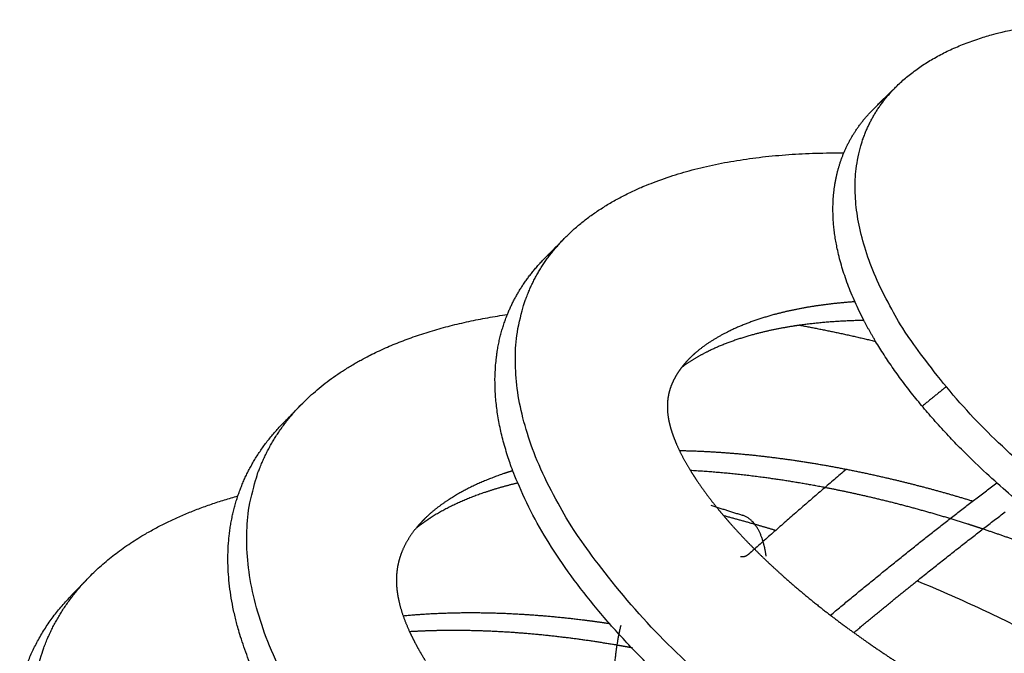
# Model space of a CAD drawing. Header units: millimetres. Extents: x 3713 to 4940, y 1895 to 2756.
# Tile 14 of 20: x 4784 to 4832, y 2322 to 2353. Entities that reach past the tile are written whole.
import ezdxf

# ---------------------------------------------------------------- set-up
doc = ezdxf.new("R2010")
doc.units = ezdxf.units.MM
doc.layers.add('MEDIDAS', color=7, linetype='Continuous', true_color=0xffffff)

msp = doc.modelspace()

# ---------------------------------------------------------------- linework, layer by layer
at = {"layer": 'MEDIDAS', "color": 192, "lineweight": -3, "true_color": 0x7d26cd}
for points, weights, degree in [([(4827.086, 2349.912), (4832.556, 2355.278), (4846.643, 2351.958)], [219.796735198, 202.010732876, 237.680982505], 2), ([(4826.013, 2348.86), (4826.548, 2349.385), (4827.086, 2349.912)], [220.59653979, 220.196637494, 219.796735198], 2), ([(4826.013, 2348.86), (4826.279, 2349.121), (4826.579, 2349.363)], [220.59653979, 219.652519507, 218.858319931], 2), ([(4824.498, 2346.652), (4825.014, 2347.88), (4826.013, 2348.86)], [230.001976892, 224.204838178, 220.59653979], 2), ([(4810.964, 2342.537), (4815.1, 2346.719), (4824.498, 2346.652)], [227.267247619, 215.08823623, 226.74276738], 2), ([(4809.979, 2341.542), (4810.471, 2342.038), (4810.964, 2342.537)], [228.069463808, 227.668355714, 227.267247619], 2), ([(4809.979, 2341.542), (4810.225, 2341.79), (4810.494, 2342.025)], [228.069463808, 227.304702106, 226.63342808], 2), ([(4808.16, 2338.804), (4808.771, 2340.32), (4809.979, 2341.542)], [238.107870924, 231.909891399, 228.069463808], 2), ([(4798.136, 2334.419), (4801.453, 2337.832), (4808.158, 2338.807)], [234.988270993, 225.444969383, 229.779574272], 2), ([(4826.04, 2337.502), (4825.734, 2338.013), (4825.471, 2338.518)], [217.53058445, 218.87393978, 220.416723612], 2), ([(4822.354, 2338.285), (4824.179, 2337.954), (4826.04, 2337.502)], [251.29003107, 255.646590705, 260.833247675], 2), ([(4839.991, 2324.78), (4830.167, 2330.619), (4826.04, 2337.502)], [214.802374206, 200.918978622, 217.53058445], 2), ([(4797.226, 2333.482), (4797.68, 2333.949), (4798.136, 2334.419)], [235.791928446, 235.390099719, 234.988270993], 2), ([(4797.226, 2333.482), (4797.453, 2333.716), (4797.7, 2333.94)], [235.791928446, 235.107629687, 234.494319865], 2), ([(4795.075, 2330.003), (4795.728, 2331.94), (4797.226, 2333.482)], [248.20985935, 240.394895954, 235.791928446], 2), ([(4787.796, 2326.003), (4790.387, 2328.692), (4795.069, 2330.001)], [242.888777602, 235.265094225, 236.049117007], 2), ([(4818.649, 2329.051), (4818.696, 2329.039), (4818.744, 2329.026)], [276.032231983, 276.183963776, 276.336270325], 2), ([(4818.744, 2329.026), (4819.452, 2328.839), (4820.161, 2328.635)], [276.336270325, 278.635177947, 281.065030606], 2), ([(4820.161, 2328.635), (4820.675, 2328.488), (4821.189, 2328.332)], [281.065030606, 282.853278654, 284.712449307], 2), ([(4831.247, 2328.393), (4831.003, 2328.474), (4830.76, 2328.554), (4830.516, 2328.631)], [276.862585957, 276.783900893, 276.704577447, 276.624619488], 3), ([(4786.949, 2325.124), (4787.372, 2325.563), (4787.796, 2326.003)], [243.693119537, 243.290948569, 242.888777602], 2), ([(4786.949, 2325.124), (4787.159, 2325.342), (4787.384, 2325.551)], [243.693119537, 243.054177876, 242.474000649], 2), ([(4828.055, 2325.879), (4840.037, 2320.932), (4847.891, 2313.4)], [271.293862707, 246.818170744, 251.239298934], 2), ([(4784.479, 2320.678), (4785.077, 2323.181), (4786.949, 2325.124)], [260.330937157, 249.546297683, 243.693119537], 2), ([(4814.194, 2322.627), (4813.954, 2322.672), (4813.714, 2322.714), (4813.474, 2322.755)], [283.483312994, 283.392918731, 283.301984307, 283.210507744], 3), ([(4814.238, 2322.619), (4814.223, 2322.622), (4814.209, 2322.625), (4814.194, 2322.627)], [283.499633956, 283.494195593, 283.488755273, 283.483312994], 3)]:
    msp.add_rational_spline(points, weights, degree=degree, dxfattribs=at)
for points, weights, degree, knots in [([(4876.617, 2320.288), (4869.629, 2315.015), (4853.905, 2320.003), (4825.226, 2329.101), (4825.046, 2344.882), (4825.012, 2347.878), (4827.086, 2349.912)], [223.779144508, 203.732056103, 247.712984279, 169.246390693, 244.706791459, 227.385704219, 219.796735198], 2, [2.104907, 2.104907, 2.104907, 3.141593, 3.141593, 4.712389, 4.712389, 5.11318, 5.11318, 5.11318]), ([(4825.471, 2338.518), (4823.994, 2341.362), (4823.969, 2343.836), (4823.954, 2345.356), (4824.498, 2346.652)], [220.416723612, 229.531374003, 245.606791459, 236.450289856, 230.001976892], 2, [4.3789253, 4.3789253, 4.3789253, 4.712389, 4.712389, 4.9234408, 4.9234408, 4.9234408]), ([(4869.514, 2308.313), (4861.068, 2302.106), (4842.702, 2307.579), (4808.322, 2317.825), (4808.547, 2336.704), (4808.587, 2340.135), (4810.964, 2342.537)], [231.870807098, 211.508697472, 255.574127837, 173.54746302, 251.928583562, 234.907797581, 227.267247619], 2, [2.118949, 2.118949, 2.118949, 3.141593, 3.141593, 4.712389, 4.712389, 5.098777, 5.098777, 5.098777]), ([(4825.03, 2339.422), (4824.373, 2339.378), (4823.725, 2339.309), (4823.087, 2339.212), (4822.443, 2339.113), (4821.81, 2338.985), (4821.194, 2338.822), (4820.396, 2338.61), (4819.627, 2338.339), (4818.909, 2337.987), (4818.345, 2337.71), (4817.813, 2337.383), (4817.341, 2336.983), (4817.246, 2336.903), (4817.153, 2336.819), (4817.063, 2336.732)], [259.741569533, 259.444697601, 259.142957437, 258.836002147, 258.526543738, 258.211784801, 257.892023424, 257.479247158, 257.058134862, 256.630400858, 256.295297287, 255.956129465, 255.617080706, 255.548591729, 255.48010761, 255.411774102], 3, [18.626602, 18.626602, 18.626602, 18.626602, 20.134895, 20.134895, 20.134895, 21.655487, 21.655487, 21.655487, 23.618403, 23.618403, 23.618403, 25.156227, 25.156227, 25.156227, 25.466873, 25.466873, 25.466873, 25.466873]), ([(4819.028, 2318.255), (4807.449, 2327.42), (4807.559, 2335.717), (4807.581, 2337.367), (4808.16, 2338.804)], [214.718198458, 210.88332886, 252.828583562, 244.293967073, 238.107870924], 2, [3.874603, 3.874603, 3.874603, 4.712389, 4.712389, 4.905397, 4.905397, 4.905397]), ([(4825.471, 2338.518), (4825.436, 2338.518), (4825.401, 2338.517), (4825.367, 2338.516), (4824.345, 2338.493), (4823.337, 2338.422), (4822.354, 2338.284)], [261.288996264, 261.273848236, 261.258687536, 261.243514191, 260.796919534, 260.339370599, 259.869605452], 3, [17.517008, 17.517008, 17.517008, 17.517008, 17.595821, 17.595821, 17.595821, 19.915525, 19.915525, 19.915525, 19.915525]), ([(4822.354, 2338.284), (4822.261, 2338.271), (4822.168, 2338.257), (4822.075, 2338.243), (4821.432, 2338.144), (4820.8, 2338.015), (4820.185, 2337.851), (4819.389, 2337.638), (4818.62, 2337.367), (4817.903, 2337.014), (4817.449, 2336.79), (4817.014, 2336.534), (4816.616, 2336.233)], [259.869605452, 259.825180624, 259.780646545, 259.736002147, 259.426543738, 259.111784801, 258.792023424, 258.379247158, 257.958134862, 257.530400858, 257.259839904, 256.986629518, 256.712971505], 3, [19.915525, 19.915525, 19.915525, 19.915525, 20.134895, 20.134895, 20.134895, 21.655487, 21.655487, 21.655487, 23.618403, 23.618403, 23.618403, 24.860035, 24.860035, 24.860035, 24.860035]), ([(4817.063, 2336.732), (4816.83, 2336.506), (4816.618, 2336.258), (4816.438, 2335.981), (4816.344, 2335.837), (4816.258, 2335.684), (4816.185, 2335.523), (4816.125, 2335.389), (4816.072, 2335.25), (4816.031, 2335.104), (4815.965, 2334.866), (4815.927, 2334.61), (4815.927, 2334.343), (4815.926, 2334.075), (4815.962, 2333.795), (4816.029, 2333.514), (4816.07, 2333.341), (4816.122, 2333.167), (4816.183, 2332.994), (4816.256, 2332.785), (4816.341, 2332.576), (4816.435, 2332.369), (4816.611, 2331.983), (4816.819, 2331.603), (4817.048, 2331.23)], [255.411774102, 255.234554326, 255.05834756, 254.885696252, 254.795328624, 254.705935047, 254.61861413, 254.54612962, 254.475073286, 254.406336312, 254.294344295, 254.18850917, 254.093469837, 253.998430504, 253.914186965, 253.841709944, 253.79722596, 253.757174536, 253.720590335, 253.67651794, 253.637477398, 253.602851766, 253.538128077, 253.488830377, 253.450831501], 3, [25.466873, 25.466873, 25.466873, 25.466873, 26.272518, 26.272518, 26.272518, 26.694202, 26.694202, 26.694202, 27.044239, 27.044239, 27.044239, 27.614548, 27.614548, 27.614548, 28.184857, 28.184857, 28.184857, 28.534894, 28.534894, 28.534894, 28.956578, 28.956578, 28.956578, 29.744807, 29.744807, 29.744807, 29.744807]), ([(4861.02, 2298.436), (4851.759, 2291.734), (4832.14, 2297.267), (4794.899, 2307.771), (4795.508, 2328.205), (4795.616, 2331.825), (4798.136, 2334.419)], [239.810290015, 219.094050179, 263.915053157, 178.717457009, 259.8994347, 242.797496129, 234.988270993], 2, [2.12712, 2.12712, 2.12712, 3.141593, 3.141593, 4.712389, 4.712389, 5.090412, 5.090412, 5.090412]), ([(4830.751, 2329.742), (4829.378, 2330.163), (4828.003, 2330.533), (4826.627, 2330.852), (4824.955, 2331.241), (4823.282, 2331.555), (4821.618, 2331.782), (4819.904, 2332.016), (4818.197, 2332.158), (4816.515, 2332.188)], [275.480321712, 275.025739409, 274.551634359, 274.059844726, 273.464043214, 272.842285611, 272.193857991, 271.529037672, 270.836181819, 270.115084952], 3, [6.842908, 6.842908, 6.842908, 6.842908, 9.943091, 9.943091, 9.943091, 13.698953, 13.698953, 13.698953, 17.549766, 17.549766, 17.549766, 17.549766]), ([(4808.421, 2331.221), (4808.28, 2331.177), (4808.139, 2331.132), (4807.999, 2331.084), (4807.059, 2330.766), (4806.161, 2330.366), (4805.35, 2329.843), (4804.917, 2329.565), (4804.51, 2329.252), (4804.146, 2328.894)], [266.292667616, 266.216921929, 266.140937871, 266.064717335, 265.553958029, 265.032579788, 264.505455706, 264.22544476, 263.94381246, 263.664467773], 3, [23.933443, 23.933443, 23.933443, 23.933443, 24.290916, 24.290916, 24.290916, 26.686368, 26.686368, 26.686368, 27.958844, 27.958844, 27.958844, 27.958844]), ([(4817.048, 2331.23), (4817.143, 2331.075), (4817.242, 2330.922), (4817.344, 2330.77), (4817.669, 2330.285), (4818.022, 2329.814), (4818.395, 2329.358)], [253.450831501, 253.435016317, 253.421158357, 253.408960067, 253.370079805, 253.348060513, 253.339010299], 3, [29.744807, 29.744807, 29.744807, 29.744807, 30.072869, 30.072869, 30.072869, 31.118518, 31.118518, 31.118518, 31.118518]), ([(4823.576, 2330.406), (4822.602, 2330.594), (4821.63, 2330.754), (4820.661, 2330.885), (4819.45, 2331.049), (4818.244, 2331.166), (4817.048, 2331.23)], [274.201178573, 273.841046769, 273.4719871, 273.093857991, 272.623327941, 272.138754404, 271.64006453], 3, [11.508731, 11.508731, 11.508731, 11.508731, 13.698953, 13.698953, 13.698953, 16.424386, 16.424386, 16.424386, 16.424386]), ([(4808.66, 2330.625), (4808.118, 2330.497), (4807.585, 2330.345), (4807.065, 2330.169), (4806.127, 2329.851), (4805.23, 2329.449), (4804.42, 2328.927), (4804.177, 2328.77), (4803.941, 2328.603), (4803.717, 2328.422)], [267.806010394, 267.528921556, 267.248458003, 266.964717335, 266.453958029, 265.932579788, 265.405455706, 265.247653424, 265.089336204, 264.93120369], 3, [22.960177, 22.960177, 22.960177, 22.960177, 24.290916, 24.290916, 24.290916, 26.686368, 26.686368, 26.686368, 27.403481, 27.403481, 27.403481, 27.403481]), ([(4830.516, 2328.631), (4828.9, 2329.146), (4827.28, 2329.59), (4825.66, 2329.964), (4824.965, 2330.125), (4824.27, 2330.273), (4823.576, 2330.406)], [276.624619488, 276.096357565, 275.540424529, 274.959844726, 274.711483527, 274.458612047, 274.201178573], 3, [6.283185, 6.283185, 6.283185, 6.283185, 9.943091, 9.943091, 9.943091, 11.508731, 11.508731, 11.508731, 11.508731]), ([(4799.824, 2315.188), (4794.421, 2321.669), (4794.595, 2327.278), (4794.64, 2328.711), (4795.075, 2330.003)], [223.9797974, 231.835304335, 260.7994347, 253.70934053, 248.20985935], 2, [4.1537737, 4.1537737, 4.1537737, 4.712389, 4.712389, 4.8685299, 4.8685299, 4.8685299]), ([(4818.395, 2329.358), (4818.57, 2329.143), (4818.75, 2328.932), (4818.933, 2328.723), (4819.665, 2327.891), (4820.451, 2327.107), (4821.267, 2326.363), (4821.899, 2325.787), (4822.548, 2325.236), (4823.21, 2324.707), (4824.315, 2323.825), (4825.455, 2323.006), (4826.611, 2322.236), (4827.865, 2321.402), (4829.139, 2320.625), (4830.424, 2319.907), (4831.759, 2319.161), (4833.105, 2318.478), (4834.456, 2317.85), (4835.808, 2317.222), (4837.164, 2316.65), (4838.518, 2316.131), (4839.833, 2315.626), (4841.146, 2315.172), (4842.454, 2314.771), (4843.757, 2314.372), (4845.054, 2314.025), (4846.342, 2313.73), (4846.86, 2313.612), (4847.377, 2313.502), (4847.891, 2313.4)], [253.339010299, 253.334750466, 253.333363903, 253.334444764, 253.338755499, 253.382313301, 253.452322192, 253.506555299, 253.576661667, 253.659947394, 253.799017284, 253.974833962, 254.175254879, 254.392985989, 254.639754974, 254.912612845, 255.196485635, 255.508596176, 255.843076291, 256.17875733, 256.536968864, 256.914828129, 257.282779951, 257.669362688, 258.074150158, 258.478937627, 258.901929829, 259.341212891, 259.518466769, 259.698373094, 259.880937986], 3, [31.118518, 31.118518, 31.118518, 31.118518, 31.610693, 31.610693, 31.610693, 33.573608, 33.573608, 33.573608, 35.094201, 35.094201, 35.094201, 37.633275, 37.633275, 37.633275, 40.391647, 40.391647, 40.391647, 43.26137, 43.26137, 43.26137, 46.141398, 46.141398, 46.141398, 48.945911, 48.945911, 48.945911, 51.750424, 51.750424, 51.750424, 52.882065, 52.882065, 52.882065, 52.882065]), ([(4804.146, 2328.894), (4804.002, 2328.752), (4803.866, 2328.604), (4803.737, 2328.447), (4803.422, 2328.064), (4803.155, 2327.633), (4802.982, 2327.143), (4802.856, 2326.786), (4802.779, 2326.397), (4802.771, 2325.987), (4802.767, 2325.792), (4802.778, 2325.593), (4802.803, 2325.391), (4802.831, 2325.167), (4802.876, 2324.939), (4802.935, 2324.711), (4803.048, 2324.275), (4803.212, 2323.838), (4803.41, 2323.407)], [263.664467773, 263.554575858, 263.445037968, 263.336092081, 263.069248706, 262.80595686, 262.560610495, 262.382019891, 262.21293781, 262.064145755, 261.993770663, 261.927934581, 261.866885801, 261.798860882, 261.736779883, 261.680409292, 261.572338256, 261.485255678, 261.414194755], 3, [27.958844, 27.958844, 27.958844, 27.958844, 28.459425, 28.459425, 28.459425, 29.68551, 29.68551, 29.68551, 30.577992, 30.577992, 30.577992, 31.000115, 31.000115, 31.000115, 31.470474, 31.470474, 31.470474, 32.372225, 32.372225, 32.372225, 32.372225]), ([(4839.991, 2324.78), (4838.449, 2325.55), (4836.891, 2326.25), (4835.324, 2326.888), (4833.971, 2327.437), (4832.611, 2327.94), (4831.247, 2328.393)], [279.431502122, 279.027814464, 278.590523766, 278.12520186, 277.724852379, 277.303753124, 276.862585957], 3, [96.192505, 96.192505, 96.192505, 96.192505, 99.802507, 99.802507, 99.802507, 102.908448, 102.908448, 102.908448, 102.908448]), ([(4851.772, 2290.116), (4842.169, 2283.212), (4822.219, 2288.57), (4784.154, 2298.793), (4785.068, 2319.68), (4785.228, 2323.338), (4787.796, 2326.003)], [247.664860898, 226.532477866, 272.607481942, 184.524050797, 268.419070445, 250.951702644, 242.888777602], 2, [2.130866, 2.130866, 2.130866, 3.141593, 3.141593, 4.712389, 4.712389, 5.086499, 5.086499, 5.086499]), ([(4813.124, 2323.795), (4812.699, 2323.858), (4812.274, 2323.916), (4811.85, 2323.969), (4809.919, 2324.207), (4807.996, 2324.333), (4806.101, 2324.319), (4805.091, 2324.311), (4804.088, 2324.264), (4803.1, 2324.17)], [281.830318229, 281.665576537, 281.499136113, 281.3309861, 280.567630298, 279.769041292, 278.934971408, 278.492088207, 278.039201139, 277.576092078], 3, [13.084178, 13.084178, 13.084178, 13.084178, 14.058141, 14.058141, 14.058141, 18.479669, 18.479669, 18.479669, 20.827459, 20.827459, 20.827459, 20.827459]), ([(4813.474, 2322.755), (4812.633, 2322.899), (4811.793, 2323.023), (4810.955, 2323.126), (4809.027, 2323.361), (4807.108, 2323.484), (4805.217, 2323.467), (4804.611, 2323.462), (4804.009, 2323.443), (4803.41, 2323.407)], [283.210507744, 282.890656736, 282.564177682, 282.2309861, 281.467630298, 280.669041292, 279.834971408, 279.568907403, 279.299232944, 279.025900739], 3, [12.12822, 12.12822, 12.12822, 12.12822, 14.058141, 14.058141, 14.058141, 18.479669, 18.479669, 18.479669, 19.890114, 19.890114, 19.890114, 19.890114]), ([(4803.41, 2323.407), (4803.481, 2323.252), (4803.557, 2323.098), (4803.636, 2322.945), (4803.801, 2322.627), (4803.981, 2322.313), (4804.174, 2322.005)], [261.414194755, 261.388636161, 261.365150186, 261.343505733, 261.298467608, 261.261402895, 261.231132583], 3, [32.372225, 32.372225, 32.372225, 32.372225, 32.6965591, 32.6965591, 32.6965591, 33.3714387, 33.3714387, 33.3714387, 33.3714387])]:
    msp.add_rational_spline(points, weights, degree=degree, knots=knots, dxfattribs=at)
at = {"layer": 'MEDIDAS', "color": 5, "lineweight": -3, "true_color": 0x0000ff}
for points, weights in [([(4829.464, 2335.294), (4828.881, 2334.826), (4828.297, 2334.351)], [253.325799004, 254.656563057, 256.035606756]), ([(4824.606, 2331.283), (4822.378, 2329.393), (4820.155, 2327.415)], [265.430702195, 271.645440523, 278.651866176]), ([(4823.846, 2324.209), (4827.915, 2327.601), (4831.92, 2330.633)], [298.427980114, 286.270490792, 276.696571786]), ([(4818.044, 2329.544), (4818.806, 2329.305), (4819.566, 2329.065)], [258.730916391, 258.961077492, 259.191238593]), ([(4820.576, 2327.788), (4820.26, 2328.847), (4819.566, 2329.065)], [283.508282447, 276.671739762, 292.577063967]), ([(4828.055, 2325.879), (4830.206, 2327.605), (4832.335, 2329.229)], [291.151310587, 285.218050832, 279.997028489]), ([(4820.727, 2327.07), (4820.674, 2327.461), (4820.576, 2327.788)], [290.18465286, 285.689241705, 283.508282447]), ([(4824.979, 2323.365), (4826.518, 2324.645), (4828.055, 2325.879)], [300.328359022, 295.544587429, 291.151310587])]:
    msp.add_rational_spline(points, weights, degree=2, dxfattribs=at)
for points, weights, knots in [([(4820.155, 2327.415), (4820.036, 2327.309), (4819.918, 2327.204), (4819.679, 2326.99), (4819.486, 2327.05)], [278.651866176, 279.035016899, 279.420535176, 266.400429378, 279.934029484], [93.4978827, 93.4978827, 93.4978827, 93.5035428, 93.5035428, 94.1217823, 94.1217823, 94.1217823]), ([(4813.662, 2323.709), (4813.475, 2322.914), (4813.394, 2322.155), (4813.28, 2321.074), (4812.702, 2320.517), (4812.525, 2320.347), (4812.348, 2320.177)], [280.907192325, 285.421305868, 295.617205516, 229.572685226, 295.932589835, 295.666442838, 295.405106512], [74.520976, 74.520976, 74.520976, 75.666925, 75.666925, 77.02769, 77.02769, 77.036592, 77.036592, 77.036592])]:
    msp.add_rational_spline(points, weights, degree=2, knots=knots, dxfattribs=at)

doc.saveas('drawing.dxf')
